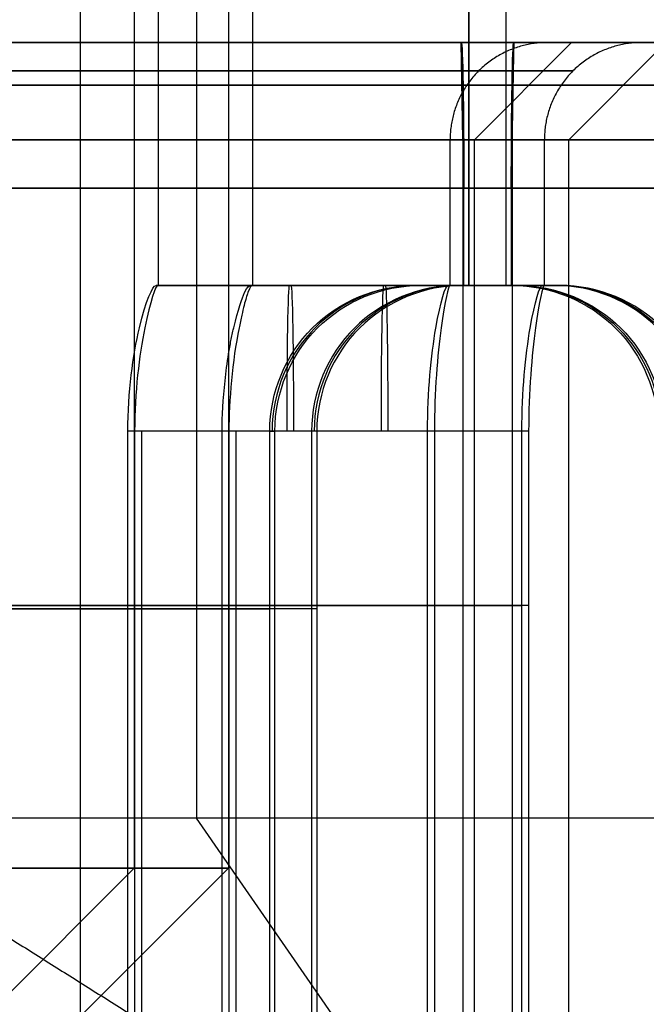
# Model space of a CAD drawing. Header units: millimetres. Extents: x 0 to 284, y -110 to 65.
# Tile 136 of 227: x 256.14 to 257.43, y -84.88 to -82.85. Entities that reach past the tile are written whole.
import ezdxf

# ---------------------------------------------------------------- set-up
doc = ezdxf.new("R2010")
doc.units = ezdxf.units.MM
doc.layers.add('Layer 01', color=7, linetype='Continuous', true_color=0x000000)

msp = doc.modelspace()

# ---------------------------------------------------------------- linework, layer by layer
at = {"layer": 'Layer 01'}
for p, q in [((256.3721, -73.9, 24.1633), (256.3721, -84.6, 24.1633)), ((256.5661, -73.9, 13.045), (256.5661, -84.6, 13.045)), ((256.422, -83.4, 24.1642), (256.422, -74.1, 24.1642)), ((256.2609, -74.4969, 20.5407), (256.2609, -84.9, 20.5407)), ((257.0606, -83.4, 20.8149), (257.0606, -74.5, 20.8149)), ((256.5003, -74.7969, 19.9905), (256.5003, -84.4969, 19.9905)), ((256.6161, -83.4, 13.0459), (256.6161, -78.7, 13.0459)), ((257.0479, -83.1, 21.5397), (257.0445, -82.9, 21.7397)), ((257.0445, -82.9, 21.7397), (257.0449, -82.9, 21.7147)), ((257.0719, -83.1, 24.1756), (257.2719, -82.9, 24.1791)), ((257.1527, -82.95, 15.5407), (257.1535, -82.9, 15.4907)), ((257.1531, -82.9, 15.5157), (257.1535, -82.9, 15.4907)), ((257.2719, -82.9, 24.1791), (257.2219, -82.9, 24.1782)), ((257.266, -83.1, 13.0573), (257.466, -82.9, 13.0607)), ((257.466, -82.9, 13.0607), (257.416, -82.9, 13.0599)), ((257.022, -83.4, 24.1747), (257.022, -83.1, 24.1747)), ((257.0719, -87.95, 24.1756), (257.0719, -83.1, 24.1756)), ((257.216, -83.4, 13.0564), (257.216, -83.1, 13.0564)), ((257.266, -87.95, 13.0573), (257.266, -83.1, 13.0573)), ((256.422, -83.4, 24.1642), (257.022, -83.4, 24.1747)), ((256.6161, -83.4, 13.0459), (257.216, -83.4, 13.0564)), ((256.7224, -83.4, 24.0694), (256.7189, -83.4, 24.2694)), ((256.9164, -83.4, 12.9511), (256.913, -83.4, 13.1511)), ((256.9554, -83.4, 21.1115), (257.1554, -83.4, 21.115)), ((257.0426, -83.4, 16.1154), (257.2426, -83.4, 16.1189)), ((257.0606, -83.4, 20.8149), (257.0501, -83.4, 21.4148)), ((257.1479, -83.4, 15.8156), (257.1374, -83.4, 16.4155)), ((256.3735, -86.9, 24.5634), (256.3735, -83.7, 24.5634)), ((256.3874, -86.9, 23.7636), (256.3874, -83.7, 23.7636)), ((256.5676, -86.9, 13.4451), (256.5676, -83.7, 13.4451)), ((256.5815, -86.9, 12.6452), (256.5815, -83.7, 12.6452)), ((257.099, -85.3629, 18.6152), (256.5003, -84.4969, 19.9905)), ((256.0721, -84.9, 24.1581), (256.3721, -84.6, 24.1633)), ((256.2662, -84.9, 13.0398), (256.5661, -84.6, 13.045))]:
    msp.add_line(p, q, dxfattribs=at)
at = {"layer": 'Layer 01', "extrusion": (-1.34989e-15, -1, -5.46036e-16)}
msp.add_arc((250.5, 18.5, 82.9), 12.8, 317.528, 86.5192, dxfattribs=at)
at = {"layer": 'Layer 01', "extrusion": (1.35488e-15, 1, -1.3106e-16)}
msp.add_arc((-250.5, 18.5, -82.9), 12.3, 93.66334, 220.81031, dxfattribs=at)
at = {"layer": 'Layer 01', "extrusion": (1.1102e-16, -1, 1.93786e-18)}
for centre, radius, start, end in [((257.099, 18.6152, 82.9), 3.125, 91, 271), ((254.9723, 24.1389, 82.9), 2.3, 271, 91), ((257.099, 18.6152, 82.9), 3.125, 271, 91), ((254.9723, 24.1389, 83.1), 2.1, 271, 91), ((255.1663, 13.0206, 83.1), 2.1, 271, 91), ((257.099, 18.6152, 83.1), 2.925, 271, 91)]:
    msp.add_arc(centre, radius, start, end, dxfattribs=at)
at = {"layer": 'Layer 01', "extrusion": (1.64936e-16, -1, -3.08691e-15)}
msp.add_arc((255.1663, 13.0206, 82.9), 2.3, 271, 91, dxfattribs=at)
at = {"layer": 'Layer 01', "extrusion": (-0.999848, 1.90276e-13, -0.017452)}
msp.add_arc((83.2, 17.2254, -257.3847), 0.3, 180, 270, dxfattribs=at)
at = {"layer": 'Layer 01', "extrusion": (-0.999848, -4.52532e-14, -0.017452)}
msp.add_arc((83.2, 11.0254, -257.3847), 0.3, 90, 180, dxfattribs=at)
at = {"layer": 'Layer 01', "extrusion": (-1.1102e-16, 1, -1.93786e-18)}
msp.add_arc((-257.099, 18.6152, -83.1), 2.925, 269, 89, dxfattribs=at)
at = {"layer": 'Layer 01', "extrusion": (9.37291e-18, -1, 1.63605e-19)}
for centre, radius in [((254.9723, 24.1389, 83.1), 2.05), ((255.1663, 13.0206, 83.1), 2.05), ((254.9723, 24.1389, 84.6), 1.4), ((255.1663, 13.0206, 84.6), 1.4)]:
    msp.add_arc(centre, radius, 271, 91, dxfattribs=at)
at = {"layer": 'Layer 01', "extrusion": (-3.49152e-17, -1, 2.53743e-15)}
msp.add_arc((257.099, 18.6152, 83.2), 2.8, 91, 271, dxfattribs=at)
at = {"layer": 'Layer 01', "extrusion": (5.36611e-17, -1, -2.5371e-15)}
msp.add_arc((257.099, 18.6152, 83.2), 2.8, 271, 91, dxfattribs=at)
at = {"layer": 'Layer 01', "extrusion": (-2.76495e-17, 1, -5.3571e-16)}
msp.add_arc((-254.9723, 24.1389, -83.4), 1.45, 175.0454, 182.9546, dxfattribs=at)
at = {"layer": 'Layer 01', "extrusion": (1.02138e-12, 1, -5.32369e-14)}
msp.add_arc((-255.1663, 13.0206, -83.4), 1.45, 175.0454, 182.9546, dxfattribs=at)
at = {"layer": 'Layer 01', "extrusion": (-0.017452, 0, 0.999848)}
for centre in [(83.7, 257.2847, 16.6061), (83.7, 257.2847, 11.6446)]:
    msp.add_arc(centre, 0.3, 180, 270, dxfattribs=at)
at = {"layer": 'Layer 01', "extrusion": (0.999848, 0, 0.017452)}
for centre in [(-83.7, 19.7854, 257.0754), (-83.7, 8.6654, 257.0754)]:
    msp.add_arc(centre, 0.3, 0, 90, dxfattribs=at)
at = {"layer": 'Layer 01', "extrusion": (-0.999848, 0, -0.017452)}
for centre in [(83.7, 19.5854, -257.0754), (83.7, 8.4654, -257.0754)]:
    msp.add_arc(centre, 0.3, 180, 270, dxfattribs=at)
at = {"layer": 'Layer 01', "extrusion": (-1.389e-13, 1, 7.95592e-12)}
msp.add_arc((-257.099, 18.6152, -83.4), 2.8, 86.9533, 89, dxfattribs=at)
at = {"layer": 'Layer 01', "extrusion": (-1.09086e-13, 1, 6.249e-12)}
msp.add_arc((-257.099, 18.6152, -83.4), 2.2, 86.3947, 89, dxfattribs=at)
at = {"layer": 'Layer 01', "extrusion": (1.08812e-14, 1, 1.89931e-16)}
msp.add_arc((-254.9723, 24.1389, -83.4), 2.05, 176.204, 181.796, dxfattribs=at)
at = {"layer": 'Layer 01', "extrusion": (2.18272e-13, 1, -1.2472e-11)}
msp.add_arc((-257.099, 18.6152, -83.4), 2.2, 269, 271.6053, dxfattribs=at)
at = {"layer": 'Layer 01', "extrusion": (2.77695e-13, 1, -1.58878e-11)}
msp.add_arc((-257.099, 18.6152, -83.4), 2.8, 269, 271.0467, dxfattribs=at)
at = {"layer": 'Layer 01', "extrusion": (-1.38844e-13, 1, 7.9538e-12)}
msp.add_arc((-257.099, 18.6152, -83.4), 2.8, 89, 91.0467, dxfattribs=at)
at = {"layer": 'Layer 01', "extrusion": (-1.08698e-13, 1, 6.31897e-12)}
msp.add_arc((-257.099, 18.6152, -83.4), 2.2, 89, 91.6053, dxfattribs=at)
at = {"layer": 'Layer 01', "extrusion": (3.27192e-13, 1, -1.87454e-11)}
msp.add_arc((-257.099, 18.6152, -83.4), 2.2, 266.3947, 269, dxfattribs=at)
at = {"layer": 'Layer 01', "extrusion": (4.27947e-13, 1, -2.41862e-11)}
msp.add_arc((-257.099, 18.6152, -83.4), 2.8, 266.9533, 269, dxfattribs=at)
at = {"layer": 'Layer 01', "extrusion": (0.017452, 0, -0.999848)}
for centre in [(-83.7, 257.4847, -16.6061), (-83.7, 257.4847, -11.6446)]:
    msp.add_arc(centre, 0.3, 0, 90, dxfattribs=at)
at = {"layer": 'Layer 01', "extrusion": (1.44507e-12, 1, -4.58413e-14)}
msp.add_arc((-255.1663, 13.0206, -83.4), 2.05, 176.204, 181.796, dxfattribs=at)
at = {"layer": 'Layer 01', "extrusion": (0, 1, 0)}
for centre, radius, start, end in [((-254.9723, 24.1389, -84.0593), 2.05, 100.2518, 167.7482), ((-254.9723, 24.1389, -84.0593), 2.05, 190.2518, 257.7482), ((-255.1663, 13.0206, -84.0593), 2.05, 100.2518, 167.7482), ((-255.1663, 13.0206, -84.0593), 2.05, 190.2518, 257.7482), ((-257.099, 18.6152, -84.066), 2.8, 7.2132, 80.7868), ((-257.099, 18.6152, -84.066), 2.8, 277.2132, 350.7868)]:
    msp.add_arc(centre, radius, start, end, dxfattribs=at)
at = {"layer": 'Layer 01', "extrusion": (-1.96563e-16, -1, 4.51576e-16)}
msp.add_arc((257.099, 18.6152, 84.4969), 1.5, 23.5227, 203.5227, dxfattribs=at)
at = {"layer": 'Layer 01', "extrusion": (1.96563e-16, 1, -4.51576e-16)}
msp.add_arc((-257.099, 18.6152, -84.4969), 1.5, 156.4773, 336.4773, dxfattribs=at)
at = {"layer": 'Layer 01'}
for points in [[(257.0606, -74.5, 20.8149), (257.0606, -78.95, 20.8149), (257.0606, -83.4, 20.8149)], [(257.1374, -83.4, 16.4155), (257.1374, -78.95, 16.4155), (257.1374, -74.5, 16.4155)], [(259.8096, -82.9, 10.4613), (250.6431, -82.9, 10.3012), (241.4766, -82.9, 10.1412)], [(241.5749, -82.9, 10.0429), (250.6449, -82.9, 10.2013), (259.7149, -82.9, 10.3596)], [(257.0445, -82.9, 21.7397), (257.0462, -83, 21.6397), (257.0479, -83.1, 21.5397)], [(257.15, -83.1, 15.6906), (257.1518, -83, 15.5906), (257.1535, -82.9, 15.4907)], [(257.0479, -83.1, 21.5397), (257.0479, -85.25, 21.5397), (257.0479, -87.4, 21.5397)], [(257.15, -87.4, 15.6906), (257.15, -85.25, 15.6906), (257.15, -83.1, 15.6906)], [(257.0501, -83.4, 21.4148), (257.0501, -83.3, 21.4148), (257.0501, -83.2, 21.4148)], [(257.1479, -83.2, 15.8156), (257.1479, -83.3, 15.8156), (257.1479, -83.4, 15.8156)], [(257.0178, -83.4, 24.2746), (256.7173, -83.4, 24.2694), (256.4169, -83.4, 24.2641)], [(257.0213, -83.4, 24.0747), (256.7208, -83.4, 24.0694), (256.4203, -83.4, 24.0642)], [(257.2118, -83.4, 13.1563), (256.9114, -83.4, 13.1511), (256.6109, -83.4, 13.1458)], [(257.2153, -83.4, 12.9564), (256.9149, -83.4, 12.9511), (256.6144, -83.4, 12.9459)], [(256.9607, -83.4, 20.8108), (256.9554, -83.4, 21.111), (256.9502, -83.4, 21.4112)], [(257.0478, -83.4, 15.8157), (257.0426, -83.4, 16.1159), (257.0374, -83.4, 16.416)], [(257.1501, -83.4, 21.4147), (257.1554, -83.4, 21.1145), (257.1606, -83.4, 20.8143)], [(257.2478, -83.4, 15.8191), (257.2426, -83.4, 16.1193), (257.2373, -83.4, 16.4195)], [(256.3588, -85.0187, 24.5632), (256.3588, -84.3593, 24.5632), (256.3588, -83.7, 24.5632)], [(256.9756, -83.7, 24.5739), (256.6672, -83.7, 24.5686), (256.3588, -83.7, 24.5632)], [(256.3728, -83.7, 23.7633), (256.3728, -84.3593, 23.7633), (256.3728, -85.0187, 23.7633)], [(256.9895, -83.7, 23.7741), (256.6812, -83.7, 23.7687), (256.3728, -83.7, 23.7633)], [(256.5529, -85.0187, 13.4449), (256.5529, -84.3593, 13.4449), (256.5529, -83.7, 13.4449)], [(257.1696, -83.7, 13.4556), (256.8613, -83.7, 13.4503), (256.5529, -83.7, 13.4449)], [(256.5668, -83.7, 12.645), (256.5668, -84.3593, 12.645), (256.5668, -85.0187, 12.645)], [(257.1836, -83.7, 12.6558), (256.8752, -83.7, 12.6504), (256.5668, -83.7, 12.645)], [(256.6507, -84.9321, 21.3791), (256.6507, -84.316, 21.3791), (256.6507, -83.7, 21.3791)], [(256.6507, -83.7, 21.3791), (256.656, -83.7, 21.0751), (256.6613, -83.7, 20.7712)], [(256.6613, -85.2, 20.7712), (256.6613, -84.45, 20.7712), (256.6613, -83.7, 20.7712)], [(256.7368, -83.7, 16.4452), (256.7368, -84.45, 16.4452), (256.7368, -85.2, 16.4452)], [(256.7474, -83.7, 15.8373), (256.7421, -83.7, 16.1413), (256.7368, -83.7, 16.4452)], [(256.7474, -83.7, 15.8373), (256.7474, -84.316, 15.8373), (256.7474, -84.9321, 15.8373)], [(256.9756, -85.0187, 24.5739), (256.9756, -84.3593, 24.5739), (256.9756, -83.7, 24.5739)], [(256.9895, -83.7, 23.7741), (256.9895, -84.3593, 23.7741), (256.9895, -85.0187, 23.7741)], [(257.1696, -85.0187, 13.4556), (257.1696, -84.3593, 13.4556), (257.1696, -83.7, 13.4556)], [(257.1836, -83.7, 12.6558), (257.1836, -84.3593, 12.6558), (257.1836, -85.0187, 12.6558)], [(255.7236, -84.4969, 18.0165), (256.4113, -84.9299, 18.3159), (257.099, -85.3629, 18.6152)], [(257.099, -85.3629, 18.6152), (257.7867, -84.9299, 18.9145), (258.4743, -84.4969, 19.2139)]]:
    msp.add_open_spline(points, degree=2, dxfattribs=at)
for points, knots in [([(257.1531, -82.9, 15.5157), (256.9561, -82.9, 15.5122), (256.6653, -82.9, 15.5344), (256.3341, -82.9, 15.6079), (256.1706, -82.9, 15.6567), (256.1009, -82.9, 15.6801), (256.0546, -82.9, 15.6963), (256.0334, -82.9, 15.704), (255.608, -82.9, 15.8638), (255.2532, -82.9, 16.0882), (254.7917, -82.9, 16.5337), (254.5878, -82.9, 16.775), (254.3967, -82.9, 17.0887), (254.313, -82.9, 17.2536), (254.2796, -82.9, 17.3261), (254.2579, -82.9, 17.3747), (254.2465, -82.9, 17.4012), (254.0856, -82.9, 17.7876), (254.0064, -82.9, 18.1673), (253.996, -82.9, 18.758), (254.0181, -82.9, 19.0487), (254.0917, -82.9, 19.3799), (254.1405, -82.9, 19.5435), (254.1639, -82.9, 19.6132), (254.1801, -82.9, 19.6596), (254.1878, -82.9, 19.6808), (254.3476, -82.9, 20.1062), (254.572, -82.9, 20.4609), (255.0176, -82.9, 20.9225), (255.2588, -82.9, 21.1264), (255.5725, -82.9, 21.3174), (255.7375, -82.9, 21.4012), (255.8099, -82.9, 21.4346), (255.8585, -82.9, 21.4563), (255.885, -82.9, 21.4677), (256.2715, -82.9, 21.6287), (256.6506, -82.9, 21.7078), (257.0449, -82.9, 21.7147)], [0, 0, 0, 0, 0.611216, 0.916824, 1.069628, 1.14603, 1.14603, 1.222432, 1.222432, 2.444863, 2.444863, 3.056079, 3.361687, 3.514491, 3.590893, 3.590893, 3.667295, 3.667295, 4.889727, 4.889727, 5.500943, 5.806551, 5.959355, 6.035757, 6.035757, 6.112159, 6.112159, 7.33459, 7.33459, 7.945806, 8.251414, 8.404218, 8.48062, 8.48062, 8.557022, 8.557022, 9.779454, 9.779454, 9.779454, 9.779454]), ([(254.933, -82.9, 26.3886), (255.0759, -82.9, 26.3911), (255.287, -82.9, 26.375), (255.5274, -82.9, 26.3216), (255.6461, -82.9, 26.2862), (255.6967, -82.9, 26.2692), (255.7303, -82.9, 26.2574), (255.7457, -82.9, 26.2519), (256.0543, -82.9, 26.136), (256.312, -82.9, 25.9729), (256.6469, -82.9, 25.6497), (256.7949, -82.9, 25.4746), (256.9335, -82.9, 25.2469), (256.9944, -82.9, 25.1272), (257.0186, -82.9, 25.0746), (257.0344, -82.9, 25.0393), (257.0427, -82.9, 25.02), (257.1594, -82.9, 24.7397), (257.2169, -82.9, 24.4639), (257.2245, -82.9, 24.0353), (257.2084, -82.9, 23.8243), (257.155, -82.9, 23.5839), (257.1196, -82.9, 23.4651), (257.1026, -82.9, 23.4145), (257.0908, -82.9, 23.3809), (257.0852, -82.9, 23.3655), (256.9693, -82.9, 23.0568), (256.8063, -82.9, 22.7992), (256.483, -82.9, 22.4643), (256.308, -82.9, 22.3163), (256.0803, -82.9, 22.1776), (255.9605, -82.9, 22.1168), (255.9079, -82.9, 22.0926), (255.8726, -82.9, 22.0768), (255.8534, -82.9, 22.0685), (255.5729, -82.9, 21.9517), (255.2978, -82.9, 21.8942), (255.0115, -82.9, 21.8893)], [0, 0, 0, 0, 0.443624, 0.665436, 0.776342, 0.831795, 0.831795, 0.887248, 0.887248, 1.774495, 1.774495, 2.218119, 2.439931, 2.550837, 2.60629, 2.60629, 2.661743, 2.661743, 3.548991, 3.548991, 3.992615, 4.214427, 4.325333, 4.380786, 4.380786, 4.436239, 4.436239, 5.323486, 5.323486, 5.76711, 5.988922, 6.099828, 6.155281, 6.155281, 6.210734, 6.210734, 7.097982, 7.097982, 7.097982, 7.097982]), ([(255.1271, -82.9, 15.2703), (255.27, -82.9, 15.2728), (255.4811, -82.9, 15.2567), (255.7215, -82.9, 15.2033), (255.8402, -82.9, 15.1679), (255.8907, -82.9, 15.1509), (255.9244, -82.9, 15.1391), (255.9398, -82.9, 15.1336), (256.2484, -82.9, 15.0177), (256.5061, -82.9, 14.8546), (256.841, -82.9, 14.5314), (256.989, -82.9, 14.3563), (257.1276, -82.9, 14.1286), (257.1884, -82.9, 14.0089), (257.2127, -82.9, 13.9563), (257.2284, -82.9, 13.921), (257.2367, -82.9, 13.9017), (257.3535, -82.9, 13.6214), (257.4109, -82.9, 13.3456), (257.4185, -82.9, 12.917), (257.4025, -82.9, 12.706), (257.3491, -82.9, 12.4656), (257.3137, -82.9, 12.3468), (257.2966, -82.9, 12.2962), (257.2849, -82.9, 12.2626), (257.2793, -82.9, 12.2472), (257.1634, -82.9, 11.9385), (257.0004, -82.9, 11.6809), (256.6771, -82.9, 11.346), (256.502, -82.9, 11.198), (256.2743, -82.9, 11.0593), (256.1546, -82.9, 10.9985), (256.102, -82.9, 10.9743), (256.0667, -82.9, 10.9585), (256.0474, -82.9, 10.9502), (255.767, -82.9, 10.8334), (255.4919, -82.9, 10.7759), (255.2056, -82.9, 10.7709)], [0, 0, 0, 0, 0.443624, 0.665436, 0.776342, 0.831795, 0.831795, 0.887248, 0.887248, 1.774495, 1.774495, 2.218119, 2.439931, 2.550837, 2.60629, 2.60629, 2.661743, 2.661743, 3.548991, 3.548991, 3.992615, 4.214427, 4.325333, 4.380786, 4.380786, 4.436239, 4.436239, 5.323486, 5.323486, 5.76711, 5.988922, 6.099828, 6.155281, 6.155281, 6.210734, 6.210734, 7.097982, 7.097982, 7.097982, 7.097982]), ([(257.0449, -82.9, 21.7147), (257.2419, -82.9, 21.7182), (257.5327, -82.9, 21.696), (257.8639, -82.9, 21.6224), (258.0274, -82.9, 21.5737), (258.0971, -82.9, 21.5503), (258.1434, -82.9, 21.5341), (258.1646, -82.9, 21.5264), (258.59, -82.9, 21.3666), (258.9447, -82.9, 21.1422), (259.4063, -82.9, 20.6966), (259.6102, -82.9, 20.4554), (259.8013, -82.9, 20.1417), (259.885, -82.9, 19.9767), (259.9184, -82.9, 19.9043), (259.9401, -82.9, 19.8556), (259.9515, -82.9, 19.8291), (260.1124, -82.9, 19.4428), (260.1916, -82.9, 19.0631), (260.202, -82.9, 18.4724), (260.1799, -82.9, 18.1816), (260.1063, -82.9, 17.8504), (260.0575, -82.9, 17.6868), (260.0341, -82.9, 17.6171), (260.0179, -82.9, 17.5708), (260.0102, -82.9, 17.5496), (259.8504, -82.9, 17.1242), (259.626, -82.9, 16.7694), (259.1804, -82.9, 16.3079), (258.9392, -82.9, 16.1039), (258.6255, -82.9, 15.9129), (258.4605, -82.9, 15.8292), (258.3881, -82.9, 15.7958), (258.3395, -82.9, 15.7741), (258.313, -82.9, 15.7627), (257.9265, -82.9, 15.6017), (257.5474, -82.9, 15.5225), (257.1531, -82.9, 15.5157)], [0, 0, 0, 0, 0.611216, 0.916824, 1.069628, 1.14603, 1.14603, 1.222432, 1.222432, 2.444863, 2.444863, 3.056079, 3.361687, 3.514491, 3.590893, 3.590893, 3.667295, 3.667295, 4.889727, 4.889727, 5.500943, 5.806551, 5.959355, 6.035757, 6.035757, 6.112159, 6.112159, 7.33459, 7.33459, 7.945806, 8.251414, 8.404218, 8.48062, 8.48062, 8.557022, 8.557022, 9.779454, 9.779454, 9.779454, 9.779454]), ([(256.3588, -83.7, 24.5632), (256.3589, -83.6203, 24.5628), (256.3694, -83.5433, 24.531), (256.396, -83.4318, 24.4197), (256.41, -83.4, 24.343), (256.4169, -83.4, 24.2641)], [-0.486797, -0.486797, -0.486797, -0.486797, -0.2433985, -0.2433985, 0, 0, 0, 0]), ([(256.4203, -83.4, 24.0642), (256.4163, -83.4, 23.9852), (256.4048, -83.4323, 23.9075), (256.3823, -83.5431, 23.796), (256.3729, -83.6204, 23.7637), (256.3728, -83.7, 23.7633)], [-0.4867117, -0.4867117, -0.4867117, -0.4867117, -0.2433558, -0.2433558, 0, 0, 0, 0]), ([(256.5529, -83.7, 13.4449), (256.5529, -83.6691, 13.4449), (256.5548, -83.6337, 13.4401), (256.5608, -83.5783, 13.4199), (256.5632, -83.5595, 13.411), (256.5677, -83.5318, 13.3938), (256.5693, -83.5227, 13.3874), (256.5728, -83.5048, 13.3733), (256.5744, -83.4973, 13.3668), (256.5859, -83.4491, 13.3187), (256.5935, -83.4269, 13.2758), (256.6049, -83.4026, 13.2014), (256.6089, -83.4, 13.1696), (256.6109, -83.4, 13.1458)], [0, 0, 0, 0, 0.1193001, 0.1193001, 0.1789502, 0.1789502, 0.2087752, 0.2087752, 0.2386003, 0.2386003, 0.3579004, 0.3579004, 0.4772005, 0.4772005, 0.4772005, 0.4772005]), ([(256.6144, -83.4, 12.9459), (256.6132, -83.4, 12.922), (256.6104, -83.4026, 12.8901), (256.6037, -83.4208, 12.8341), (256.6011, -83.4293, 12.8141), (256.5965, -83.4471, 12.7837), (256.5949, -83.4539, 12.7735), (256.5914, -83.4693, 12.7533), (256.5894, -83.4791, 12.742), (256.5739, -83.555, 12.6657), (256.5668, -83.6381, 12.645), (256.5668, -83.7, 12.645)], [0, 0, 0, 0, 0.120591, 0.120591, 0.1808864, 0.1808864, 0.2110342, 0.2110342, 0.2411819, 0.2411819, 0.4823638, 0.4823638, 0.4823638, 0.4823638]), ([(256.6507, -83.7, 21.3791), (256.6514, -83.6195, 21.3792), (256.683, -83.5434, 21.3847), (256.7937, -83.4323, 21.3991), (256.8713, -83.4, 21.407), (256.9502, -83.4, 21.4112)], [0, 0, 0, 0, 0.2419889, 0.2419889, 0.4839778, 0.4839778, 0.4839778, 0.4839778]), ([(256.6613, -83.7, 20.7712), (256.662, -83.6194, 20.7714), (256.6935, -83.5433, 20.7782), (256.8046, -83.4321, 20.7961), (256.8818, -83.4, 20.8059), (256.9607, -83.4, 20.8108)], [-0.4846141, -0.4846141, -0.4846141, -0.4846141, -0.242307, -0.242307, 0, 0, 0, 0]), ([(257.0374, -83.4, 16.416), (256.9584, -83.4, 16.4183), (256.8806, -83.4323, 16.4253), (256.7693, -83.5433, 16.4393), (256.7376, -83.6195, 16.4451), (256.7368, -83.7, 16.4452)], [-0.4845776, -0.4845776, -0.4845776, -0.4845776, -0.2422888, -0.2422888, 0, 0, 0, 0]), ([(257.0478, -83.4, 15.8157), (256.969, -83.4, 15.8171), (256.8914, -83.4322, 15.8223), (256.7799, -83.5433, 15.8329), (256.7482, -83.6194, 15.8373), (256.7474, -83.7, 15.8373)], [0, 0, 0, 0, 0.242, 0.242, 0.484, 0.484, 0.484, 0.484]), ([(256.9756, -83.7, 24.5739), (256.9757, -83.6195, 24.5732), (256.9831, -83.5433, 24.5416), (257.0021, -83.4323, 24.431), (257.0125, -83.4, 24.3534), (257.0178, -83.4, 24.2746)], [0, 0, 0, 0, 0.242402, 0.242402, 0.484804, 0.484804, 0.484804, 0.484804]), ([(257.0213, -83.4, 24.0747), (257.0188, -83.4, 23.9957), (257.0111, -83.4321, 23.9182), (256.9959, -83.5432, 23.8065), (256.9897, -83.6194, 23.7748), (256.9895, -83.7, 23.7741)], [0, 0, 0, 0, 0.2424231, 0.2424231, 0.4848462, 0.4848462, 0.4848462, 0.4848462]), ([(257.1501, -83.4, 21.4147), (257.229, -83.4, 21.4133), (257.3066, -83.4322, 21.408), (257.4181, -83.5433, 21.3975), (257.4498, -83.6194, 21.3931), (257.4506, -83.7, 21.393)], [0, 0, 0, 0, 0.242, 0.242, 0.484, 0.484, 0.484, 0.484]), ([(257.1606, -83.4, 20.8143), (257.2396, -83.4, 20.8121), (257.3174, -83.4323, 20.805), (257.4287, -83.5433, 20.7911), (257.4604, -83.6195, 20.7853), (257.4612, -83.7, 20.7852)], [-0.4845776, -0.4845776, -0.4845776, -0.4845776, -0.2422888, -0.2422888, 0, 0, 0, 0]), ([(257.1696, -83.7, 13.4556), (257.1698, -83.6195, 13.4549), (257.1772, -83.5433, 13.4233), (257.1962, -83.4323, 13.3127), (257.2066, -83.4, 13.2351), (257.2118, -83.4, 13.1563)], [0, 0, 0, 0, 0.242402, 0.242402, 0.484804, 0.484804, 0.484804, 0.484804]), ([(257.2153, -83.4, 12.9564), (257.2129, -83.4, 12.8774), (257.2052, -83.4321, 12.7999), (257.19, -83.5432, 12.6882), (257.1837, -83.6194, 12.6565), (257.1836, -83.7, 12.6558)], [0, 0, 0, 0, 0.2424231, 0.2424231, 0.4848462, 0.4848462, 0.4848462, 0.4848462]), ([(257.5367, -83.7, 16.4592), (257.5359, -83.6194, 16.459), (257.5045, -83.5433, 16.4521), (257.3933, -83.4321, 16.4342), (257.3162, -83.4, 16.4245), (257.2373, -83.4, 16.4195)], [-0.4846141, -0.4846141, -0.4846141, -0.4846141, -0.242307, -0.242307, 0, 0, 0, 0]), ([(257.5473, -83.7, 15.8513), (257.5466, -83.6195, 15.8512), (257.515, -83.5434, 15.8457), (257.4043, -83.4323, 15.8313), (257.3266, -83.4, 15.8233), (257.2478, -83.4, 15.8191)], [0, 0, 0, 0, 0.2419889, 0.2419889, 0.4839778, 0.4839778, 0.4839778, 0.4839778])]:
    msp.add_open_spline(points, degree=3, knots=knots, dxfattribs=at)
for points, weights in [([(257.2219, -82.9, 24.1782), (257.1048, -82.9, 24.1761), (257.022, -82.9828, 24.1747), (257.022, -83.1, 24.1747)], [0.500000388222, 0.402368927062, 0.402368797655, 0.5]), ([(257.416, -82.9, 13.0599), (257.2989, -82.9, 13.0578), (257.216, -82.9828, 13.0564), (257.216, -83.1, 13.0564)], [0.500000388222, 0.402368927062, 0.402368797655, 0.5]), ([(255.0091, -82.9584, 22.0304), (259.226, -82.9584, 22.1041), (259.1524, -82.9584, 26.321), (254.9355, -82.9584, 26.2474)], [0.853553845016, 0.284517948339, 0.284517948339, 0.853553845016]), ([(255.2031, -82.9584, 10.9121), (259.4201, -82.9584, 10.9857), (259.3465, -82.9584, 15.2027), (255.1295, -82.9584, 15.1291)], [0.853553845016, 0.284517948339, 0.284517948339, 0.853553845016]), ([(257.0486, -82.9876, 21.5029), (251.2732, -82.9876, 21.4021), (251.374, -82.9876, 15.6267), (257.1494, -82.9876, 15.7275)], [0.853553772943, 0.284517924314, 0.284517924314, 0.853553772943]), ([(257.1494, -82.9876, 15.7275), (262.9248, -82.9876, 15.8283), (262.824, -82.9876, 21.6037), (257.0486, -82.9876, 21.5029)], [0.853553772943, 0.284517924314, 0.284517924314, 0.853553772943])]:
    msp.add_rational_spline(points, weights, degree=3, dxfattribs=at)

doc.saveas('drawing.dxf')
